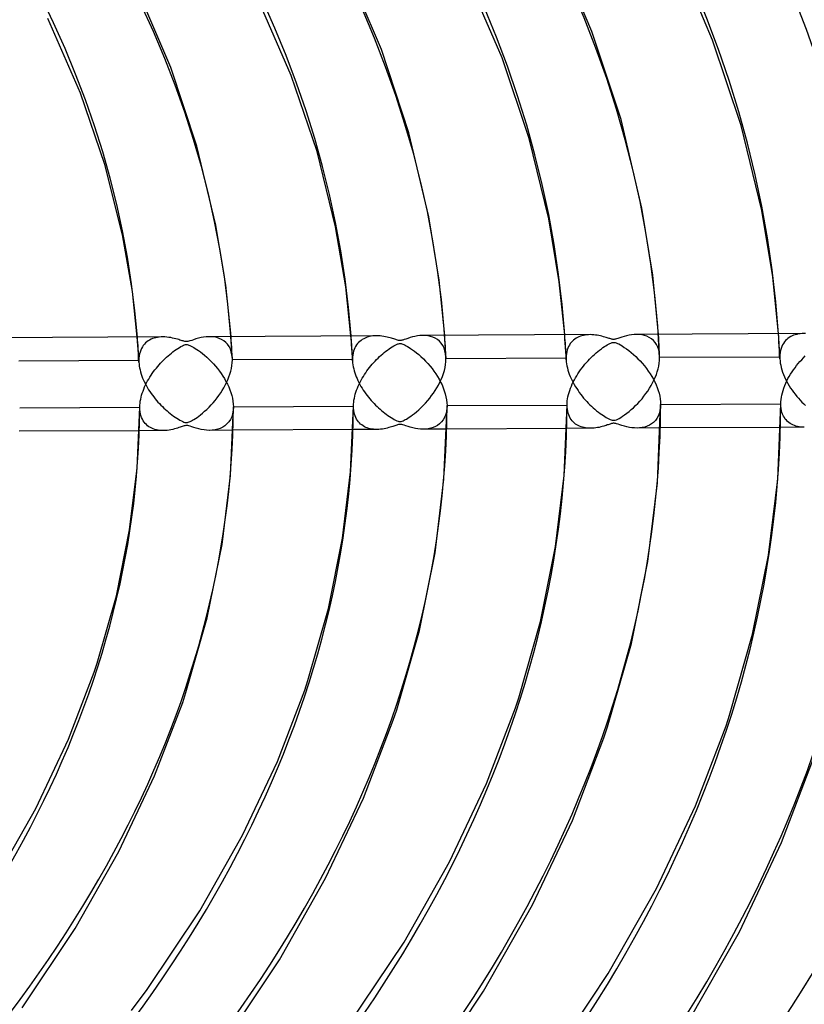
# Model space of a CAD drawing. Header units: millimetres. Extents: x -749 to 749, y -776 to 793.
# Tile 73 of 76: x 347 to 431, y 450 to 555. Entities that reach past the tile are written whole.
import ezdxf

# ---------------------------------------------------------------- set-up
doc = ezdxf.new("R2010")
doc.units = ezdxf.units.MM
doc.layers.add('HIDDEN', color=7, linetype='Continuous')
doc.layers.add('THICK', color=7, linetype='Continuous')

msp = doc.modelspace()

# ---------------------------------------------------------------- linework, layer by layer
at = {"layer": 'HIDDEN'}
for p, q in [((405.18, 521.09), (405.15, 521.53)), ((407.5, 521.53), (407.32, 521.5)), ((407.68, 521.54), (407.5, 521.53)), ((407.87, 521.55), (407.68, 521.54)), ((413.11, 521.56), (412.82, 521.57)), ((413.39, 521.53), (413.11, 521.56)), ((413.67, 521.47), (413.39, 521.53)), ((415.18, 521.2), (415.15, 521.58)), ((427.99, 521.21), (427.96, 521.65)), ((429.75, 521.54), (429.58, 521.48)), ((429.92, 521.58), (429.75, 521.54)), ((430.1, 521.62), (429.92, 521.58)), ((430.29, 521.64), (430.1, 521.62)), ((430.48, 521.66), (430.29, 521.64)), ((430.67, 521.67), (430.48, 521.66)), ((359.57, 520.85), (359.54, 521.29)), ((359.6, 520.4), (359.57, 520.85)), ((360.3, 520.53), (360.18, 520.39)), ((360.42, 520.66), (360.3, 520.53)), ((360.56, 520.77), (360.42, 520.66)), ((360.7, 520.88), (360.56, 520.77)), ((360.85, 520.97), (360.7, 520.88)), ((361, 521.05), (360.85, 520.97)), ((361.16, 521.12), (361, 521.05)), ((361.33, 521.17), (361.16, 521.12)), ((361.51, 521.22), (361.33, 521.17)), ((361.69, 521.26), (361.51, 521.22)), ((361.88, 521.29), (361.69, 521.26)), ((362.07, 521.3), (361.88, 521.29)), ((362.27, 521.31), (362.07, 521.3)), ((367.46, 521.33), (367.17, 521.33)), ((367.75, 521.3), (367.46, 521.33)), ((368.02, 521.24), (367.75, 521.3)), ((368.28, 521.15), (368.02, 521.24)), ((368.53, 521.04), (368.28, 521.15)), ((368.77, 520.9), (368.53, 521.04)), ((368.98, 520.72), (368.77, 520.9)), ((369.17, 520.52), (368.98, 520.72)), ((369.33, 520.28), (369.17, 520.52)), ((369.57, 520.96), (369.54, 521.35)), ((369.59, 520.57), (369.57, 520.96)), ((369.62, 520.18), (369.59, 520.57)), ((382.38, 520.97), (382.34, 521.41)), ((382.41, 520.52), (382.38, 520.97)), ((382.44, 520.07), (382.41, 520.52)), ((383.05, 520.59), (382.94, 520.45)), ((383.16, 520.72), (383.05, 520.59)), ((383.29, 520.83), (383.16, 520.72)), ((383.42, 520.94), (383.29, 520.83)), ((383.55, 521.03), (383.42, 520.94)), ((383.7, 521.11), (383.55, 521.03)), ((383.85, 521.19), (383.7, 521.11)), ((384, 521.25), (383.85, 521.19)), ((384.16, 521.3), (384, 521.25)), ((384.33, 521.35), (384.16, 521.3)), ((384.51, 521.38), (384.33, 521.35)), ((384.69, 521.41), (384.51, 521.38)), ((384.87, 521.42), (384.69, 521.41)), ((385.07, 521.43), (384.87, 521.42)), ((390.26, 521.45), (389.97, 521.45)), ((390.54, 521.42), (390.26, 521.45)), ((390.82, 521.36), (390.54, 521.42)), ((391.08, 521.28), (390.82, 521.36)), ((391.33, 521.16), (391.08, 521.28)), ((391.56, 521.02), (391.33, 521.16)), ((391.78, 520.84), (391.56, 521.02)), ((391.97, 520.64), (391.78, 520.84)), ((392.13, 520.4), (391.97, 520.64)), ((392.37, 521.08), (392.35, 521.46)), ((392.4, 520.69), (392.37, 521.08)), ((392.42, 520.3), (392.4, 520.69)), ((405.21, 520.64), (405.18, 521.09)), ((405.24, 520.2), (405.21, 520.64)), ((405.75, 520.59), (405.65, 520.44)), ((405.86, 520.73), (405.75, 520.59)), ((405.98, 520.85), (405.86, 520.73)), ((406.1, 520.97), (405.98, 520.85)), ((406.23, 521.07), (406.1, 520.97)), ((406.37, 521.16), (406.23, 521.07)), ((406.51, 521.24), (406.37, 521.16)), ((406.66, 521.31), (406.51, 521.24)), ((406.82, 521.37), (406.66, 521.31)), ((406.98, 521.43), (406.82, 521.37)), ((407.15, 521.47), (406.98, 521.43)), ((407.32, 521.5), (407.15, 521.47)), ((413.93, 521.38), (413.67, 521.47)), ((414.17, 521.26), (413.93, 521.38)), ((414.4, 521.11), (414.17, 521.26)), ((414.61, 520.93), (414.4, 521.11)), ((414.79, 520.72), (414.61, 520.93)), ((414.95, 520.48), (414.79, 520.72)), ((415.08, 520.21), (414.95, 520.48)), ((415.2, 520.81), (415.18, 521.2)), ((415.22, 520.42), (415.2, 520.81)), ((428.01, 520.76), (427.99, 521.21)), ((428.04, 520.32), (428.01, 520.76)), ((428.49, 520.62), (428.4, 520.45)), ((428.6, 520.77), (428.49, 520.62)), ((428.72, 520.91), (428.6, 520.77)), ((428.84, 521.04), (428.72, 520.91)), ((428.98, 521.15), (428.84, 521.04)), ((429.12, 521.25), (428.98, 521.15)), ((429.27, 521.34), (429.12, 521.25)), ((429.42, 521.42), (429.27, 521.34)), ((429.58, 521.48), (429.42, 521.42)), ((359.63, 519.95), (359.6, 520.4)), ((359.66, 519.5), (359.63, 519.95)), ((359.68, 519.06), (359.66, 519.5)), ((359.78, 519.49), (359.74, 519.27)), ((359.83, 519.69), (359.78, 519.49)), ((359.9, 519.89), (359.83, 519.69)), ((359.98, 520.07), (359.9, 519.89)), ((360.08, 520.24), (359.98, 520.07)), ((360.18, 520.39), (360.08, 520.24)), ((369.47, 520.01), (369.33, 520.28)), ((369.57, 519.71), (369.47, 520.01)), ((369.64, 519.38), (369.57, 519.71)), ((369.64, 519.8), (369.62, 520.18)), ((369.66, 519.41), (369.64, 519.8)), ((382.46, 519.63), (382.44, 520.07)), ((382.49, 519.18), (382.46, 519.63)), ((382.57, 519.57), (382.53, 519.36)), ((382.62, 519.77), (382.57, 519.57)), ((382.68, 519.96), (382.62, 519.77)), ((382.76, 520.13), (382.68, 519.96)), ((382.84, 520.3), (382.76, 520.13)), ((382.94, 520.45), (382.84, 520.3)), ((392.27, 520.13), (392.13, 520.4)), ((392.37, 519.82), (392.27, 520.13)), ((392.44, 519.49), (392.37, 519.82)), ((392.44, 519.91), (392.42, 520.3)), ((392.46, 519.52), (392.44, 519.91)), ((392.48, 519.14), (392.44, 519.49)), ((392.48, 519.14), (392.46, 519.52)), ((405.26, 519.75), (405.24, 520.2)), ((405.29, 519.31), (405.26, 519.75)), ((405.34, 519.49), (405.31, 519.27)), ((405.37, 519.71), (405.34, 519.49)), ((405.42, 519.91), (405.37, 519.71)), ((405.49, 520.1), (405.42, 519.91)), ((405.57, 520.27), (405.49, 520.1)), ((405.65, 520.44), (405.57, 520.27)), ((415.18, 519.92), (415.08, 520.21)), ((415.25, 519.6), (415.18, 519.92)), ((415.24, 520.03), (415.22, 520.42)), ((415.26, 519.64), (415.24, 520.03)), ((415.28, 519.25), (415.25, 519.6)), ((415.28, 519.25), (415.26, 519.64)), ((428.07, 519.87), (428.04, 520.32)), ((428.09, 519.43), (428.07, 519.87)), ((428.11, 518.98), (428.09, 519.43)), ((428.14, 519.64), (428.11, 519.4)), ((428.18, 519.86), (428.14, 519.64)), ((428.24, 520.07), (428.18, 519.86)), ((428.31, 520.27), (428.24, 520.07)), ((428.4, 520.45), (428.31, 520.27)), ((359.7, 518.79), (346.88, 518.73)), ((359.71, 518.61), (359.68, 519.06)), ((359.71, 519.04), (359.7, 518.79)), ((359.7, 518.79), (359.7, 518.76)), ((359.7, 518.76), (359.7, 518.73)), ((359.7, 518.73), (359.7, 518.7)), ((359.7, 518.7), (359.71, 518.67)), ((359.74, 519.27), (359.71, 519.04)), ((359.71, 518.67), (359.71, 518.64)), ((359.71, 518.64), (359.71, 518.61)), ((359.71, 518.61), (359.72, 518.41)), ((359.72, 518.41), (359.75, 518.2)), ((369.68, 519.02), (369.64, 519.38)), ((369.64, 518.26), (369.67, 518.55)), ((369.68, 519.02), (369.66, 519.41)), ((369.67, 518.55), (369.68, 518.85)), ((369.68, 519), (369.68, 519.02)), ((369.68, 518.97), (369.68, 519)), ((369.68, 518.94), (369.68, 518.97)), ((369.68, 518.91), (369.68, 518.94)), ((382.5, 518.91), (369.68, 518.85)), ((369.68, 518.88), (369.68, 518.91)), ((369.68, 518.85), (369.68, 518.88)), ((382.51, 518.74), (382.49, 519.18)), ((382.51, 519.14), (382.5, 518.91)), ((382.5, 518.91), (382.5, 518.88)), ((382.5, 518.88), (382.5, 518.85)), ((382.5, 518.85), (382.51, 518.82)), ((382.53, 519.36), (382.51, 519.14)), ((382.51, 518.82), (382.51, 518.8)), ((382.51, 518.8), (382.51, 518.77)), ((382.51, 518.77), (382.51, 518.74)), ((382.51, 518.74), (382.52, 518.53)), ((382.52, 518.53), (382.55, 518.33)), ((392.44, 518.35), (392.47, 518.66)), ((392.47, 518.66), (392.48, 518.97)), ((392.48, 519.11), (392.48, 519.14)), ((392.48, 519.08), (392.48, 519.11)), ((392.48, 519.05), (392.48, 519.08)), ((392.48, 519.02), (392.48, 519.05)), ((405.3, 519.03), (392.48, 518.97)), ((392.48, 518.99), (392.48, 519.02)), ((392.48, 518.97), (392.48, 518.99)), ((405.31, 518.86), (405.29, 519.31)), ((405.31, 519.27), (405.3, 519.03)), ((405.3, 519.03), (405.3, 519)), ((405.3, 519), (405.31, 518.98)), ((405.31, 518.98), (405.31, 518.95)), ((405.31, 518.95), (405.31, 518.92)), ((405.31, 518.92), (405.31, 518.89)), ((405.31, 518.89), (405.31, 518.86)), ((405.31, 518.86), (405.32, 518.65)), ((405.32, 518.65), (405.35, 518.44)), ((405.35, 518.44), (405.39, 518.22)), ((415.19, 518.2), (415.24, 518.5)), ((415.24, 518.5), (415.27, 518.8)), ((415.27, 518.8), (415.28, 519.09)), ((415.28, 519.22), (415.28, 519.25)), ((415.28, 519.2), (415.28, 519.22)), ((415.28, 519.17), (415.28, 519.2)), ((415.28, 519.14), (415.28, 519.17)), ((428.1, 519.15), (415.28, 519.09)), ((415.28, 519.11), (415.28, 519.14)), ((415.28, 519.09), (415.28, 519.11)), ((428.11, 519.4), (428.1, 519.15)), ((428.1, 519.15), (428.11, 519.12)), ((428.11, 519.12), (428.11, 519.1)), ((428.11, 519.1), (428.11, 519.07)), ((428.11, 519.07), (428.11, 519.04)), ((428.11, 519.04), (428.11, 519.01)), ((428.11, 519.01), (428.11, 518.98)), ((428.11, 518.98), (428.13, 518.76)), ((428.13, 518.76), (428.16, 518.52)), ((428.16, 518.52), (428.2, 518.28)), ((359.75, 518.2), (359.78, 517.99)), ((359.78, 517.99), (359.83, 517.78)), ((359.83, 517.78), (359.89, 517.56)), ((359.89, 517.56), (359.95, 517.34)), ((359.95, 517.34), (360.03, 517.13)), ((369.32, 517.03), (369.43, 517.34)), ((369.43, 517.34), (369.52, 517.64)), ((369.52, 517.64), (369.59, 517.95)), ((369.59, 517.95), (369.64, 518.26)), ((382.55, 518.33), (382.58, 518.12)), ((382.58, 518.12), (382.63, 517.91)), ((382.63, 517.91), (382.68, 517.7)), ((382.68, 517.7), (382.75, 517.48)), ((382.75, 517.48), (382.82, 517.27)), ((392.1, 517.08), (392.21, 517.4)), ((392.21, 517.4), (392.31, 517.72)), ((392.31, 517.72), (392.38, 518.04)), ((392.38, 518.04), (392.44, 518.35)), ((405.39, 518.22), (405.44, 517.99)), ((405.44, 517.99), (405.5, 517.77)), ((405.5, 517.77), (405.56, 517.54)), ((405.56, 517.54), (405.64, 517.32)), ((405.64, 517.32), (405.73, 517.09)), ((414.93, 517.28), (415.03, 517.58)), ((415.03, 517.58), (415.12, 517.89)), ((415.12, 517.89), (415.19, 518.2)), ((428.2, 518.28), (428.26, 518.04)), ((428.26, 518.04), (428.32, 517.79)), ((428.32, 517.79), (428.41, 517.54)), ((428.41, 517.54), (428.5, 517.3)), ((360.03, 517.13), (360.11, 516.91)), ((360.11, 516.91), (360.2, 516.7)), ((360.2, 516.7), (360.3, 516.49)), ((360.3, 516.49), (360.4, 516.28)), ((360.4, 516.28), (360.51, 516.07)), ((368.93, 516.15), (369.07, 516.44)), ((369.07, 516.44), (369.21, 516.73)), ((369.21, 516.73), (369.32, 517.03)), ((382.82, 517.27), (382.9, 517.06)), ((382.9, 517.06), (382.99, 516.85)), ((382.99, 516.85), (383.08, 516.64)), ((383.08, 516.64), (383.19, 516.43)), ((383.19, 516.43), (383.29, 516.22)), ((391.68, 516.17), (391.83, 516.47)), ((391.83, 516.47), (391.97, 516.77)), ((391.97, 516.77), (392.1, 517.08)), ((405.73, 517.09), (405.83, 516.87)), ((405.83, 516.87), (405.93, 516.65)), ((405.93, 516.65), (406.05, 516.43)), ((406.05, 516.43), (406.17, 516.21)), ((414.38, 516.11), (414.53, 516.4)), ((414.53, 516.4), (414.68, 516.69)), ((414.68, 516.69), (414.81, 516.98)), ((414.81, 516.98), (414.93, 517.28)), ((428.5, 517.3), (428.6, 517.05)), ((428.6, 517.05), (428.72, 516.81)), ((428.72, 516.81), (428.84, 516.56)), ((428.84, 516.56), (428.97, 516.32)), ((428.97, 516.32), (429.11, 516.08)), ((360.51, 516.07), (360.63, 515.86)), ((360.63, 515.86), (360.75, 515.66)), ((360.75, 515.66), (360.88, 515.46)), ((360.88, 515.46), (361.02, 515.27)), ((361.02, 515.27), (361.15, 515.08)), ((368.25, 515.05), (368.44, 515.32)), ((368.44, 515.32), (368.61, 515.59)), ((368.61, 515.59), (368.78, 515.87)), ((368.78, 515.87), (368.93, 516.15)), ((383.29, 516.22), (383.41, 516.02)), ((383.41, 516.02), (383.53, 515.82)), ((383.53, 515.82), (383.65, 515.62)), ((383.65, 515.62), (383.78, 515.43)), ((383.78, 515.43), (383.92, 515.24)), ((383.92, 515.24), (384.06, 515.06)), ((390.95, 515.04), (391.15, 515.31)), ((391.15, 515.31), (391.34, 515.59)), ((391.34, 515.59), (391.51, 515.88)), ((391.51, 515.88), (391.68, 516.17)), ((406.17, 516.21), (406.3, 515.99)), ((406.3, 515.99), (406.43, 515.78)), ((406.43, 515.78), (406.57, 515.57)), ((406.57, 515.57), (406.71, 515.37)), ((406.71, 515.37), (406.86, 515.17)), ((413.61, 514.97), (413.82, 515.25)), ((413.82, 515.25), (414.02, 515.53)), ((414.02, 515.53), (414.2, 515.82)), ((414.2, 515.82), (414.38, 516.11)), ((429.11, 516.08), (429.26, 515.85)), ((429.26, 515.85), (429.42, 515.62)), ((429.42, 515.62), (429.58, 515.4)), ((429.58, 515.4), (429.75, 515.18)), ((361.15, 515.08), (361.29, 514.89)), ((361.29, 514.89), (361.44, 514.71)), ((361.44, 514.71), (361.59, 514.53)), ((361.59, 514.53), (361.74, 514.35)), ((361.74, 514.35), (361.9, 514.18)), ((361.9, 514.18), (362.05, 514.02)), ((367.42, 514.04), (367.64, 514.28)), ((367.64, 514.28), (367.85, 514.53)), ((367.85, 514.53), (368.06, 514.79)), ((368.06, 514.79), (368.25, 515.05)), ((384.06, 515.06), (384.2, 514.88)), ((384.2, 514.88), (384.34, 514.7)), ((384.34, 514.7), (384.49, 514.53)), ((384.49, 514.53), (384.65, 514.36)), ((384.65, 514.36), (384.8, 514.19)), ((384.8, 514.19), (384.96, 514.03)), ((390.06, 513.99), (390.3, 514.24)), ((390.3, 514.24), (390.53, 514.5)), ((390.53, 514.5), (390.74, 514.76)), ((390.74, 514.76), (390.95, 515.04)), ((406.86, 515.17), (407.02, 514.97)), ((407.02, 514.97), (407.17, 514.78)), ((407.17, 514.78), (407.34, 514.6)), ((407.34, 514.6), (407.5, 514.41)), ((407.5, 514.41), (407.67, 514.24)), ((407.67, 514.24), (407.84, 514.07)), ((412.72, 513.97), (412.95, 514.21)), ((412.95, 514.21), (413.18, 514.45)), ((413.18, 514.45), (413.4, 514.71)), ((413.4, 514.71), (413.61, 514.97)), ((428.21, 514.15), (428.21, 514.16)), ((428.21, 514.16), (428.21, 514.16)), ((428.21, 514.16), (428.21, 514.16)), ((428.21, 514.16), (428.21, 514.16)), ((428.21, 514.16), (428.21, 514.16)), ((429.75, 515.18), (429.92, 514.96)), ((429.92, 514.96), (430.1, 514.75)), ((430.1, 514.75), (430.29, 514.55)), ((430.29, 514.55), (430.47, 514.35)), ((430.47, 514.35), (430.67, 514.16)), ((430.67, 514.16), (430.86, 513.98)), ((359.81, 513.81), (359.81, 513.82)), ((359.81, 513.82), (359.81, 513.82)), ((359.81, 513.8), (359.81, 513.81)), ((359.81, 513.81), (359.81, 513.81)), ((359.81, 513.79), (359.81, 513.8)), ((359.81, 513.8), (359.81, 513.8)), ((359.82, 513.55), (359.81, 513.79)), ((359.84, 513.32), (359.82, 513.55)), ((359.88, 513.1), (359.84, 513.32)), ((362.05, 514.02), (362.21, 513.86)), ((362.21, 513.86), (362.38, 513.7)), ((362.38, 513.7), (362.54, 513.55)), ((362.54, 513.55), (362.71, 513.4)), ((362.71, 513.4), (362.88, 513.26)), ((362.88, 513.26), (363.05, 513.12)), ((363.05, 513.12), (363.22, 512.99)), ((366.29, 513), (366.5, 513.17)), ((366.5, 513.17), (366.72, 513.36)), ((366.72, 513.36), (366.95, 513.57)), ((366.95, 513.57), (367.19, 513.8)), ((367.19, 513.8), (367.42, 514.04)), ((369.77, 513.45), (369.71, 513.1)), ((369.79, 513.82), (369.77, 513.45)), ((382.61, 513.92), (382.61, 513.93)), ((382.61, 513.93), (382.61, 513.93)), ((382.61, 513.93), (382.61, 513.93)), ((382.61, 513.91), (382.61, 513.92)), ((382.61, 513.92), (382.61, 513.92)), ((382.61, 513.92), (382.61, 513.92)), ((382.62, 513.68), (382.61, 513.91)), ((382.64, 513.46), (382.62, 513.68)), ((382.67, 513.25), (382.64, 513.46)), ((382.72, 513.06), (382.67, 513.25)), ((384.96, 514.03), (385.12, 513.88)), ((385.12, 513.88), (385.28, 513.73)), ((385.28, 513.73), (385.44, 513.58)), ((385.44, 513.58), (385.61, 513.44)), ((385.61, 513.44), (385.77, 513.3)), ((385.77, 513.3), (385.94, 513.17)), ((385.94, 513.17), (386.11, 513.04)), ((388.92, 512.98), (389.12, 513.14)), ((389.12, 513.14), (389.34, 513.32)), ((389.34, 513.32), (389.57, 513.52)), ((389.57, 513.52), (389.81, 513.75)), ((389.81, 513.75), (390.06, 513.99)), ((392.52, 513.27), (392.43, 512.96)), ((392.57, 513.6), (392.52, 513.27)), ((392.59, 513.95), (392.57, 513.6)), ((405.41, 514.04), (405.41, 514.05)), ((405.41, 514.03), (405.41, 514.04)), ((405.41, 514.04), (405.41, 514.04)), ((405.41, 514.04), (405.41, 514.04)), ((405.41, 514.04), (405.41, 514.04)), ((405.41, 514.04), (405.41, 514.04)), ((405.42, 513.8), (405.41, 514.03)), ((405.44, 513.57), (405.42, 513.8)), ((405.48, 513.36), (405.44, 513.57)), ((405.53, 513.16), (405.48, 513.36)), ((405.59, 512.97), (405.53, 513.16)), ((407.84, 514.07), (408.02, 513.9)), ((408.02, 513.9), (408.2, 513.74)), ((408.2, 513.74), (408.38, 513.58)), ((408.38, 513.58), (408.56, 513.43)), ((408.56, 513.43), (408.74, 513.28)), ((408.74, 513.28), (408.93, 513.14)), ((408.93, 513.14), (409.11, 513.01)), ((411.54, 512.98), (411.77, 513.15)), ((411.77, 513.15), (412.02, 513.34)), ((412.02, 513.34), (412.25, 513.54)), ((412.25, 513.54), (412.49, 513.75)), ((412.49, 513.75), (412.72, 513.97)), ((415.24, 513.12), (415.13, 512.84)), ((415.32, 513.42), (415.24, 513.12)), ((415.37, 513.73), (415.32, 513.42)), ((415.39, 514.07), (415.37, 513.73)), ((428.22, 513.9), (428.21, 514.15)), ((428.21, 514.15), (428.21, 514.15)), ((428.24, 513.67), (428.22, 513.9)), ((428.28, 513.44), (428.24, 513.67)), ((428.34, 513.23), (428.28, 513.44)), ((428.41, 513.04), (428.34, 513.23)), ((359.93, 512.9), (359.88, 513.1)), ((360, 512.7), (359.93, 512.9)), ((360.08, 512.52), (360, 512.7)), ((360.17, 512.36), (360.08, 512.52)), ((360.28, 512.2), (360.17, 512.36)), ((360.39, 512.06), (360.28, 512.2)), ((360.51, 511.94), (360.39, 512.06)), ((363.22, 512.99), (363.39, 512.86)), ((363.39, 512.86), (363.57, 512.74)), ((363.57, 512.74), (363.74, 512.62)), ((363.74, 512.62), (363.92, 512.51)), ((363.92, 512.51), (364.09, 512.41)), ((364.09, 512.41), (364.25, 512.33)), ((364.25, 512.33), (364.39, 512.26)), ((364.39, 512.26), (364.52, 512.21)), ((364.52, 512.21), (364.62, 512.18)), ((364.62, 512.18), (364.71, 512.16)), ((364.71, 512.16), (364.8, 512.16)), ((364.8, 512.16), (364.89, 512.17)), ((364.89, 512.17), (364.98, 512.19)), ((364.98, 512.19), (365.08, 512.23)), ((365.08, 512.23), (365.19, 512.28)), ((365.19, 512.28), (365.31, 512.34)), ((365.31, 512.34), (365.44, 512.41)), ((365.44, 512.41), (365.58, 512.5)), ((365.58, 512.5), (365.74, 512.6)), ((365.74, 512.6), (365.91, 512.71)), ((365.91, 512.71), (366.09, 512.85)), ((366.09, 512.85), (366.29, 513)), ((369.31, 512.23), (369.11, 512.01)), ((369.47, 512.49), (369.31, 512.23)), ((369.61, 512.78), (369.47, 512.49)), ((369.71, 513.1), (369.61, 512.78)), ((382.78, 512.87), (382.72, 513.06)), ((382.86, 512.69), (382.78, 512.87)), ((382.94, 512.53), (382.86, 512.69)), ((383.04, 512.38), (382.94, 512.53)), ((383.14, 512.24), (383.04, 512.38)), ((383.25, 512.12), (383.14, 512.24)), ((383.37, 512), (383.25, 512.12)), ((386.11, 513.04), (386.28, 512.92)), ((386.28, 512.92), (386.45, 512.8)), ((386.45, 512.8), (386.62, 512.69)), ((386.62, 512.69), (386.8, 512.58)), ((386.8, 512.58), (386.96, 512.49)), ((386.96, 512.49), (387.11, 512.41)), ((387.11, 512.41), (387.24, 512.35)), ((387.24, 512.35), (387.36, 512.31)), ((387.36, 512.31), (387.45, 512.29)), ((387.45, 512.29), (387.54, 512.28)), ((387.54, 512.28), (387.62, 512.28)), ((387.62, 512.28), (387.71, 512.29)), ((387.71, 512.29), (387.81, 512.32)), ((387.81, 512.32), (387.9, 512.36)), ((387.9, 512.36), (388.01, 512.41)), ((388.01, 512.41), (388.13, 512.47)), ((388.13, 512.47), (388.26, 512.54)), ((388.26, 512.54), (388.41, 512.63)), ((388.41, 512.63), (388.56, 512.73)), ((388.56, 512.73), (388.73, 512.85)), ((388.73, 512.85), (388.92, 512.98)), ((392, 512.22), (391.8, 512.03)), ((392.17, 512.44), (392, 512.22)), ((392.31, 512.69), (392.17, 512.44)), ((392.43, 512.96), (392.31, 512.69)), ((405.67, 512.8), (405.59, 512.97)), ((405.75, 512.63), (405.67, 512.8)), ((405.85, 512.48), (405.75, 512.63)), ((405.95, 512.34), (405.85, 512.48)), ((406.07, 512.22), (405.95, 512.34)), ((406.19, 512.11), (406.07, 512.22)), ((406.32, 512), (406.19, 512.11)), ((409.11, 513.01), (409.28, 512.9)), ((409.28, 512.9), (409.44, 512.8)), ((409.44, 512.8), (409.59, 512.7)), ((409.59, 512.7), (409.73, 512.63)), ((409.73, 512.63), (409.86, 512.56)), ((409.86, 512.56), (409.99, 512.5)), ((409.99, 512.5), (410.12, 512.45)), ((410.12, 512.45), (410.23, 512.41)), ((410.24, 512.07), (410.16, 512.05)), ((410.23, 512.41), (410.33, 512.4)), ((410.31, 512.08), (410.24, 512.07)), ((410.38, 512.08), (410.31, 512.08)), ((410.33, 512.4), (410.43, 512.4)), ((410.44, 512.08), (410.38, 512.08)), ((410.43, 512.4), (410.55, 512.42)), ((410.51, 512.07), (410.44, 512.08)), ((410.59, 512.05), (410.51, 512.07)), ((410.55, 512.42), (410.67, 512.46)), ((410.69, 512.03), (410.59, 512.05)), ((410.67, 512.46), (410.81, 512.52)), ((410.81, 512.52), (410.95, 512.6)), ((410.95, 512.6), (411.13, 512.7)), ((411.13, 512.7), (411.32, 512.83)), ((411.32, 512.83), (411.54, 512.98)), ((414.64, 512.18), (414.43, 512.01)), ((414.83, 512.37), (414.64, 512.18)), ((414.99, 512.59), (414.83, 512.37)), ((415.13, 512.84), (414.99, 512.59)), ((428.49, 512.86), (428.41, 513.04)), ((428.59, 512.69), (428.49, 512.86)), ((428.69, 512.54), (428.59, 512.69)), ((428.81, 512.4), (428.69, 512.54)), ((428.93, 512.28), (428.81, 512.4)), ((429.07, 512.16), (428.93, 512.28)), ((429.2, 512.07), (429.07, 512.16)), ((429.35, 511.98), (429.2, 512.07)), ((362.32, 511.31), (359.75, 511.29)), ((360.64, 511.82), (360.51, 511.94)), ((360.78, 511.72), (360.64, 511.82)), ((360.93, 511.63), (360.78, 511.72)), ((361.08, 511.55), (360.93, 511.63)), ((361.24, 511.49), (361.08, 511.55)), ((361.4, 511.43), (361.24, 511.49)), ((361.57, 511.39), (361.4, 511.43)), ((361.75, 511.35), (361.57, 511.39)), ((361.94, 511.33), (361.75, 511.35)), ((362.13, 511.31), (361.94, 511.33)), ((362.32, 511.31), (362.13, 511.31)), ((362.52, 511.31), (362.32, 511.31)), ((362.73, 511.33), (362.52, 511.31)), ((362.94, 511.36), (362.73, 511.33)), ((363.13, 511.39), (362.94, 511.36)), ((363.32, 511.43), (363.13, 511.39)), ((363.5, 511.48), (363.32, 511.43)), ((363.67, 511.52), (363.5, 511.48)), ((363.83, 511.57), (363.67, 511.52)), ((363.97, 511.62), (363.83, 511.57)), ((364.1, 511.66), (363.97, 511.62)), ((364.22, 511.7), (364.1, 511.66)), ((364.33, 511.74), (364.22, 511.7)), ((364.43, 511.77), (364.33, 511.74)), ((364.53, 511.8), (364.43, 511.77)), ((364.62, 511.82), (364.53, 511.8)), ((364.7, 511.84), (364.62, 511.82)), ((364.78, 511.84), (364.7, 511.84)), ((364.86, 511.84), (364.78, 511.84)), ((364.94, 511.83), (364.86, 511.84)), ((365.04, 511.8), (364.94, 511.83)), ((365.17, 511.77), (365.04, 511.8)), ((365.35, 511.71), (365.17, 511.77)), ((365.57, 511.63), (365.35, 511.71)), ((365.82, 511.56), (365.57, 511.63)), ((366.1, 511.49), (365.82, 511.56)), ((366.37, 511.42), (366.1, 511.49)), ((366.66, 511.38), (366.37, 511.42)), ((366.94, 511.35), (366.66, 511.38)), ((367.22, 511.33), (366.94, 511.35)), ((367.53, 511.34), (367.22, 511.33)), ((369.74, 511.35), (367.28, 511.33)), ((367.83, 511.38), (367.53, 511.34)), ((368.12, 511.44), (367.83, 511.38)), ((368.39, 511.54), (368.12, 511.44)), ((368.65, 511.66), (368.39, 511.54)), ((368.89, 511.82), (368.65, 511.66)), ((369.11, 512.01), (368.89, 511.82)), ((385.12, 511.43), (382.56, 511.41)), ((383.5, 511.9), (383.37, 512)), ((383.64, 511.81), (383.5, 511.9)), ((383.78, 511.72), (383.64, 511.81)), ((383.92, 511.65), (383.78, 511.72)), ((384.08, 511.59), (383.92, 511.65)), ((384.23, 511.54), (384.08, 511.59)), ((384.4, 511.5), (384.23, 511.54)), ((384.57, 511.47), (384.4, 511.5)), ((384.75, 511.44), (384.57, 511.47)), ((384.93, 511.43), (384.75, 511.44)), ((385.12, 511.43), (384.93, 511.43)), ((385.3, 511.43), (385.12, 511.43)), ((385.5, 511.45), (385.3, 511.43)), ((385.69, 511.47), (385.5, 511.45)), ((385.87, 511.5), (385.69, 511.47)), ((386.05, 511.53), (385.87, 511.5)), ((386.22, 511.57), (386.05, 511.53)), ((386.38, 511.62), (386.22, 511.57)), ((386.53, 511.66), (386.38, 511.62)), ((386.67, 511.7), (386.53, 511.66)), ((386.8, 511.75), (386.67, 511.7)), ((386.92, 511.79), (386.8, 511.75)), ((387.03, 511.82), (386.92, 511.79)), ((387.13, 511.86), (387.03, 511.82)), ((387.22, 511.89), (387.13, 511.86)), ((387.32, 511.92), (387.22, 511.89)), ((387.4, 511.94), (387.32, 511.92)), ((387.48, 511.95), (387.4, 511.94)), ((387.55, 511.96), (387.48, 511.95)), ((387.62, 511.96), (387.55, 511.96)), ((387.7, 511.95), (387.62, 511.96)), ((387.78, 511.94), (387.7, 511.95)), ((387.88, 511.91), (387.78, 511.94)), ((388.02, 511.87), (387.88, 511.91)), ((388.21, 511.81), (388.02, 511.87)), ((388.43, 511.74), (388.21, 511.81)), ((388.67, 511.66), (388.43, 511.74)), ((388.94, 511.59), (388.67, 511.66)), ((389.21, 511.54), (388.94, 511.59)), ((389.48, 511.49), (389.21, 511.54)), ((389.75, 511.46), (389.48, 511.49)), ((390.02, 511.45), (389.75, 511.46)), ((390.3, 511.46), (390.02, 511.45)), ((392.55, 511.47), (390.08, 511.45)), ((390.58, 511.49), (390.3, 511.46)), ((390.85, 511.55), (390.58, 511.49)), ((391.11, 511.63), (390.85, 511.55)), ((391.36, 511.73), (391.11, 511.63)), ((391.59, 511.86), (391.36, 511.73)), ((391.8, 512.03), (391.59, 511.86)), ((407.92, 511.55), (405.37, 511.53)), ((406.45, 511.91), (406.32, 512)), ((406.59, 511.84), (406.45, 511.91)), ((406.74, 511.77), (406.59, 511.84)), ((406.89, 511.71), (406.74, 511.77)), ((407.05, 511.66), (406.89, 511.71)), ((407.21, 511.62), (407.05, 511.66)), ((407.38, 511.58), (407.21, 511.62)), ((407.56, 511.56), (407.38, 511.58)), ((407.74, 511.55), (407.56, 511.56)), ((407.92, 511.55), (407.74, 511.55)), ((408.11, 511.55), (407.92, 511.55)), ((408.29, 511.57), (408.11, 511.55)), ((408.48, 511.59), (408.29, 511.57)), ((408.66, 511.62), (408.48, 511.59)), ((408.84, 511.65), (408.66, 511.62)), ((409, 511.69), (408.84, 511.65)), ((409.16, 511.73), (409, 511.69)), ((409.31, 511.77), (409.16, 511.73)), ((409.45, 511.81), (409.31, 511.77)), ((409.58, 511.86), (409.45, 511.81)), ((409.69, 511.9), (409.58, 511.86)), ((409.8, 511.93), (409.69, 511.9)), ((409.89, 511.96), (409.8, 511.93)), ((409.99, 512), (409.89, 511.96)), ((410.08, 512.03), (409.99, 512)), ((410.16, 512.05), (410.08, 512.03)), ((410.84, 511.98), (410.69, 512.03)), ((411.04, 511.92), (410.84, 511.98)), ((411.26, 511.84), (411.04, 511.92)), ((411.52, 511.77), (411.26, 511.84)), ((411.78, 511.7), (411.52, 511.77)), ((412.05, 511.65), (411.78, 511.7)), ((412.33, 511.61), (412.05, 511.65)), ((412.6, 511.58), (412.33, 511.61)), ((412.87, 511.57), (412.6, 511.58)), ((413.15, 511.58), (412.87, 511.57)), ((415.35, 511.59), (412.88, 511.57)), ((413.43, 511.62), (413.15, 511.58)), ((413.7, 511.68), (413.43, 511.62)), ((413.96, 511.76), (413.7, 511.68)), ((414.2, 511.87), (413.96, 511.76)), ((414.43, 512.01), (414.2, 511.87)), ((430.72, 511.67), (428.17, 511.65)), ((429.5, 511.9), (429.35, 511.98)), ((429.66, 511.84), (429.5, 511.9)), ((429.82, 511.78), (429.66, 511.84)), ((429.99, 511.74), (429.82, 511.78)), ((430.17, 511.71), (429.99, 511.74)), ((430.35, 511.68), (430.17, 511.71)), ((430.53, 511.67), (430.35, 511.68)), ((430.72, 511.67), (430.53, 511.67))]:
    msp.add_line(p, q, dxfattribs=at)
for centre, major_axis, start_param, end_param in [((0, 514.42), (-506, 0), -3.141592, -0.523599), ((0, 514.42), (-456, 0), -3.141592, -0.523599), ((0, 514.41), (438.19, 0), 0.021883, 1.035787), ((0, 514.41), (415.39, 0), 0.022509, 1.03516), ((0, 514.41), (392.59, 0), 0.023208, 1.034461), ((0, 514.41), (369.79, 0), 0.023994, 1.033676), ((0, 514.41), (-405.41, 0), -3.118787, -3.106453), ((0, 514.41), (-428.21, 0), -3.119444, -3.107766), ((0, 514.41), (-359.81, 0), -3.117224, -3.103326), ((0, 514.41), (-382.61, 0), -3.118052, -3.104983), ((0, 514.42), (-456, 0), 0, 2.617994), ((0, 514.42), (-456, 0), 2.617994, 3.141593), ((0, 514.41), (-359.81, 0), 2.617994, 3.138168), ((0, 514.41), (-382.61, 0), 2.617994, 3.138996), ((0, 514.41), (-405.41, 0), 2.617994, 3.139731), ((0, 514.41), (-428.21, 0), 2.617994, 3.140388)]:
    msp.add_ellipse(centre, major_axis=major_axis, ratio=0.5, start_param=start_param, end_param=end_param, dxfattribs=at)
at = {"layer": 'THICK'}
for p, q in [((408.06, 553.91), (403.9, 563.76)), ((420.94, 553.01), (416.84, 562.59)), ((385.59, 552), (381.63, 561.31)), ((398.46, 551.11), (394.56, 560.16)), ((363.1, 550.09), (359.35, 558.87)), ((375.96, 549.22), (372.27, 557.74)), ((353.47, 547.34), (349.98, 555.32)), ((411.16, 544.51), (408.06, 553.91)), ((423.99, 543.89), (420.94, 553.01)), ((388.53, 543.09), (385.59, 552)), ((401.35, 542.49), (398.46, 551.11)), ((365.9, 541.68), (363.1, 550.09)), ((378.72, 541.1), (375.96, 549.22)), ((356.08, 539.72), (353.47, 547.34)), ((413.39, 535.04), (411.16, 544.51)), ((426.18, 534.81), (423.99, 543.89)), ((390.66, 534.14), (388.53, 543.09)), ((367.93, 533.25), (365.9, 541.68)), ((403.44, 533.93), (401.35, 542.49)), ((380.7, 533.07), (378.72, 541.1)), ((357.96, 532.21), (356.08, 539.72)), ((391.77, 527.35), (390.66, 534.14)), ((414.54, 527.89), (413.39, 535.04)), ((427.35, 527.73), (426.18, 534.81)), ((368.99, 526.82), (367.93, 533.25)), ((404.57, 527.2), (403.44, 533.93)), ((359.01, 526.14), (357.96, 532.21)), ((381.79, 526.67), (380.7, 533.07)), ((415.15, 521.58), (414.54, 527.89)), ((369.54, 521.35), (368.99, 526.82)), ((392.35, 521.46), (391.77, 527.35)), ((405.15, 521.53), (404.57, 527.2)), ((427.96, 521.65), (427.35, 527.73)), ((359.54, 521.29), (359.01, 526.14)), ((382.34, 521.41), (381.79, 526.67)), ((407.86, 521.55), (390.02, 521.45)), ((408.06, 521.54), (407.87, 521.55)), ((408.25, 521.53), (408.06, 521.54)), ((408.44, 521.51), (408.25, 521.53)), ((412.28, 521.53), (412.02, 521.49)), ((412.55, 521.56), (412.28, 521.53)), ((412.82, 521.57), (412.55, 521.56)), ((430.66, 521.67), (412.82, 521.57)), ((430.86, 521.66), (430.67, 521.67)), ((362.27, 521.31), (344.43, 521.21)), ((362.48, 521.3), (362.27, 521.31)), ((362.69, 521.29), (362.48, 521.3)), ((362.9, 521.26), (362.69, 521.29)), ((363.1, 521.23), (362.9, 521.26)), ((363.29, 521.19), (363.1, 521.23)), ((363.48, 521.15), (363.29, 521.19)), ((363.65, 521.11), (363.48, 521.15)), ((363.81, 521.06), (363.65, 521.11)), ((363.96, 521.02), (363.81, 521.06)), ((364.09, 520.97), (363.96, 521.02)), ((364.21, 520.94), (364.09, 520.97)), ((364.32, 520.9), (364.21, 520.94)), ((364.42, 520.87), (364.32, 520.9)), ((364.52, 520.84), (364.42, 520.87)), ((364.61, 520.82), (364.52, 520.84)), ((364.59, 520.45), (364.69, 520.48)), ((364.7, 520.8), (364.61, 520.82)), ((364.69, 520.48), (364.77, 520.48)), ((364.77, 520.8), (364.7, 520.8)), ((364.85, 520.8), (364.77, 520.8)), ((364.77, 520.48), (364.86, 520.48)), ((364.93, 520.82), (364.85, 520.8)), ((364.86, 520.48), (364.95, 520.46)), ((365.03, 520.84), (364.93, 520.82)), ((365.16, 520.88), (365.03, 520.84)), ((365.34, 520.94), (365.16, 520.88)), ((365.55, 521.01), (365.34, 520.94)), ((365.8, 521.09), (365.55, 521.01)), ((366.07, 521.17), (365.8, 521.09)), ((366.34, 521.23), (366.07, 521.17)), ((366.62, 521.28), (366.34, 521.23)), ((366.9, 521.32), (366.62, 521.28)), ((367.17, 521.33), (366.9, 521.32)), ((385.06, 521.43), (367.23, 521.33)), ((385.26, 521.42), (385.07, 521.43)), ((385.45, 521.41), (385.26, 521.42)), ((385.65, 521.39), (385.45, 521.41)), ((385.83, 521.36), (385.65, 521.39)), ((386.02, 521.33), (385.83, 521.36)), ((386.19, 521.29), (386.02, 521.33)), ((386.36, 521.25), (386.19, 521.29)), ((386.51, 521.21), (386.36, 521.25)), ((386.65, 521.17), (386.51, 521.21)), ((386.79, 521.13), (386.65, 521.17)), ((386.91, 521.09), (386.79, 521.13)), ((387.01, 521.05), (386.91, 521.09)), ((387.12, 521.02), (387.01, 521.05)), ((387.07, 520.43), (387.2, 520.5)), ((387.21, 520.99), (387.12, 521.02)), ((387.2, 520.5), (387.33, 520.55)), ((387.31, 520.96), (387.21, 520.99)), ((387.4, 520.94), (387.31, 520.96)), ((387.33, 520.55), (387.43, 520.58)), ((387.47, 520.93), (387.4, 520.94)), ((387.43, 520.58), (387.52, 520.6)), ((387.55, 520.92), (387.47, 520.93)), ((387.52, 520.6), (387.6, 520.6)), ((387.62, 520.92), (387.55, 520.92)), ((387.6, 520.6), (387.69, 520.59)), ((387.69, 520.93), (387.62, 520.92)), ((387.77, 520.95), (387.69, 520.93)), ((387.69, 520.59), (387.78, 520.57)), ((387.87, 520.97), (387.77, 520.95)), ((387.78, 520.57), (387.88, 520.54)), ((388.01, 521.02), (387.87, 520.97)), ((387.88, 520.54), (387.99, 520.49)), ((387.99, 520.49), (388.11, 520.43)), ((388.19, 521.08), (388.01, 521.02)), ((388.41, 521.15), (388.19, 521.08)), ((388.65, 521.23), (388.41, 521.15)), ((388.91, 521.3), (388.65, 521.23)), ((389.17, 521.36), (388.91, 521.3)), ((389.44, 521.41), (389.17, 521.36)), ((389.7, 521.44), (389.44, 521.41)), ((389.97, 521.45), (389.7, 521.44)), ((408.62, 521.48), (408.44, 521.51)), ((408.8, 521.45), (408.62, 521.48)), ((408.97, 521.41), (408.8, 521.45)), ((409.13, 521.38), (408.97, 521.41)), ((409.29, 521.33), (409.13, 521.38)), ((409.43, 521.29), (409.29, 521.33)), ((409.56, 521.25), (409.43, 521.29)), ((409.68, 521.22), (409.56, 521.25)), ((409.78, 521.18), (409.68, 521.22)), ((409.69, 520.45), (409.82, 520.53)), ((409.88, 521.15), (409.78, 521.18)), ((409.82, 520.53), (409.95, 520.6)), ((409.98, 521.12), (409.88, 521.15)), ((409.95, 520.6), (410.08, 520.65)), ((410.07, 521.09), (409.98, 521.12)), ((410.16, 521.07), (410.07, 521.09)), ((410.08, 520.65), (410.2, 520.7)), ((410.23, 521.05), (410.16, 521.07)), ((410.2, 520.7), (410.31, 520.72)), ((410.3, 521.04), (410.23, 521.05)), ((410.37, 521.04), (410.3, 521.04)), ((410.31, 520.72), (410.41, 520.72)), ((410.44, 521.04), (410.37, 521.04)), ((410.41, 520.72), (410.52, 520.71)), ((410.51, 521.05), (410.44, 521.04)), ((410.58, 521.07), (410.51, 521.05)), ((410.52, 520.71), (410.64, 520.67)), ((410.68, 521.1), (410.58, 521.07)), ((410.64, 520.67), (410.77, 520.62)), ((410.83, 521.14), (410.68, 521.1)), ((410.77, 520.62), (410.92, 520.55)), ((411.02, 521.21), (410.83, 521.14)), ((410.92, 520.55), (411.09, 520.45)), ((411.24, 521.28), (411.02, 521.21)), ((411.49, 521.36), (411.24, 521.28)), ((411.75, 521.43), (411.49, 521.36)), ((412.02, 521.49), (411.75, 521.43)), ((362.84, 519.29), (363, 519.44)), ((363, 519.44), (363.17, 519.57)), ((363.17, 519.57), (363.34, 519.71)), ((363.34, 519.71), (363.52, 519.84)), ((363.52, 519.84), (363.69, 519.96)), ((363.69, 519.96), (363.86, 520.07)), ((363.86, 520.07), (364.04, 520.18)), ((364.04, 520.18), (364.2, 520.28)), ((364.2, 520.28), (364.35, 520.35)), ((364.35, 520.35), (364.48, 520.41)), ((364.48, 520.41), (364.59, 520.45)), ((364.95, 520.46), (365.05, 520.43)), ((365.05, 520.43), (365.16, 520.39)), ((365.16, 520.39), (365.28, 520.33)), ((365.28, 520.33), (365.42, 520.26)), ((365.42, 520.26), (365.56, 520.18)), ((365.56, 520.18), (365.72, 520.08)), ((365.72, 520.08), (365.89, 519.97)), ((365.89, 519.97), (366.07, 519.84)), ((366.07, 519.84), (366.28, 519.7)), ((366.28, 519.7), (366.49, 519.53)), ((366.49, 519.53), (366.72, 519.35)), ((385.57, 519.35), (385.73, 519.49)), ((385.73, 519.49), (385.9, 519.63)), ((385.9, 519.63), (386.06, 519.77)), ((386.06, 519.77), (386.23, 519.89)), ((386.23, 519.89), (386.4, 520.02)), ((386.4, 520.02), (386.57, 520.13)), ((386.57, 520.13), (386.74, 520.24)), ((386.74, 520.24), (386.91, 520.34)), ((386.91, 520.34), (387.07, 520.43)), ((388.11, 520.43), (388.24, 520.36)), ((388.24, 520.36), (388.38, 520.28)), ((388.38, 520.28), (388.54, 520.19)), ((388.54, 520.19), (388.71, 520.08)), ((388.71, 520.08), (388.9, 519.94)), ((388.9, 519.94), (389.11, 519.79)), ((389.11, 519.79), (389.33, 519.62)), ((389.33, 519.62), (389.57, 519.42)), ((389.57, 519.42), (389.81, 519.2)), ((408.16, 519.28), (408.33, 519.44)), ((408.33, 519.44), (408.51, 519.6)), ((408.51, 519.6), (408.69, 519.75)), ((408.69, 519.75), (408.88, 519.9)), ((408.88, 519.9), (409.06, 520.03)), ((409.06, 520.03), (409.23, 520.16)), ((409.23, 520.16), (409.4, 520.27)), ((409.4, 520.27), (409.55, 520.37)), ((409.55, 520.37), (409.69, 520.45)), ((411.09, 520.45), (411.29, 520.34)), ((411.29, 520.34), (411.51, 520.19)), ((411.51, 520.19), (411.75, 520.03)), ((411.75, 520.03), (411.99, 519.84)), ((411.99, 519.84), (412.24, 519.65)), ((412.24, 519.65), (412.49, 519.44)), ((412.49, 519.44), (412.73, 519.22)), ((361.87, 518.33), (362.03, 518.5)), ((362.03, 518.5), (362.18, 518.67)), ((362.18, 518.67), (362.34, 518.83)), ((362.34, 518.83), (362.51, 518.99)), ((362.51, 518.99), (362.67, 519.14)), ((362.67, 519.14), (362.84, 519.29)), ((366.72, 519.35), (366.95, 519.14)), ((366.95, 519.14), (367.19, 518.91)), ((367.19, 518.91), (367.43, 518.68)), ((367.43, 518.68), (367.66, 518.43)), ((367.66, 518.43), (367.89, 518.18)), ((384.47, 518.22), (384.62, 518.4)), ((384.62, 518.4), (384.77, 518.57)), ((384.77, 518.57), (384.93, 518.73)), ((384.93, 518.73), (385.08, 518.89)), ((385.08, 518.89), (385.24, 519.05)), ((385.24, 519.05), (385.4, 519.2)), ((385.4, 519.2), (385.57, 519.35)), ((389.81, 519.2), (390.07, 518.96)), ((390.07, 518.96), (390.31, 518.71)), ((390.31, 518.71), (390.55, 518.45)), ((390.55, 518.45), (390.78, 518.19)), ((407.15, 518.19), (407.31, 518.39)), ((407.31, 518.39), (407.47, 518.58)), ((407.47, 518.58), (407.64, 518.76)), ((407.64, 518.76), (407.81, 518.94)), ((407.81, 518.94), (407.98, 519.11)), ((407.98, 519.11), (408.16, 519.28)), ((412.73, 519.22), (412.97, 518.98)), ((412.97, 518.98), (413.2, 518.74)), ((413.2, 518.74), (413.43, 518.49)), ((413.43, 518.49), (413.65, 518.22)), ((429.9, 518.24), (430.07, 518.46)), ((430.07, 518.46), (430.25, 518.67)), ((430.25, 518.67), (430.44, 518.87)), ((430.44, 518.87), (430.62, 519.07)), ((430.62, 519.07), (430.82, 519.27)), ((361.01, 517.21), (361.14, 517.41)), ((361.14, 517.41), (361.28, 517.6)), ((361.28, 517.6), (361.42, 517.79)), ((361.42, 517.79), (361.57, 517.97)), ((361.57, 517.97), (361.72, 518.15)), ((361.72, 518.15), (361.87, 518.33)), ((367.89, 518.18), (368.1, 517.92)), ((368.1, 517.92), (368.3, 517.66)), ((368.3, 517.66), (368.49, 517.39)), ((368.49, 517.39), (368.67, 517.12)), ((383.78, 517.29), (383.91, 517.48)), ((383.91, 517.48), (384.05, 517.67)), ((384.05, 517.67), (384.19, 517.86)), ((384.19, 517.86), (384.33, 518.04)), ((384.33, 518.04), (384.47, 518.22)), ((390.78, 518.19), (391, 517.92)), ((391, 517.92), (391.2, 517.64)), ((391.2, 517.64), (391.4, 517.36)), ((391.4, 517.36), (391.58, 517.07)), ((406.43, 517.16), (406.56, 517.38)), ((406.56, 517.38), (406.7, 517.59)), ((406.7, 517.59), (406.85, 517.8)), ((406.85, 517.8), (407, 518)), ((407, 518), (407.15, 518.19)), ((413.65, 518.22), (413.87, 517.95)), ((413.87, 517.95), (414.07, 517.66)), ((414.07, 517.66), (414.26, 517.38)), ((414.26, 517.38), (414.44, 517.09)), ((429.12, 517.09), (429.26, 517.33)), ((429.26, 517.33), (429.41, 517.57)), ((429.41, 517.57), (429.57, 517.8)), ((429.57, 517.8), (429.73, 518.02)), ((429.73, 518.02), (429.9, 518.24)), ((360.42, 516.18), (360.53, 516.39)), ((360.53, 516.39), (360.64, 516.6)), ((360.64, 516.6), (360.76, 516.81)), ((360.76, 516.81), (360.88, 517.01)), ((360.88, 517.01), (361.01, 517.21)), ((368.67, 517.12), (368.84, 516.85)), ((368.84, 516.85), (369, 516.56)), ((369, 516.56), (369.15, 516.27)), ((369.15, 516.27), (369.29, 515.98)), ((383.11, 516.05), (383.21, 516.26)), ((383.21, 516.26), (383.31, 516.47)), ((383.31, 516.47), (383.42, 516.68)), ((383.42, 516.68), (383.54, 516.89)), ((383.54, 516.89), (383.66, 517.09)), ((383.66, 517.09), (383.78, 517.29)), ((391.58, 517.07), (391.75, 516.78)), ((391.75, 516.78), (391.91, 516.48)), ((391.91, 516.48), (392.06, 516.18)), ((405.86, 516.05), (405.96, 516.28)), ((405.96, 516.28), (406.06, 516.5)), ((406.06, 516.5), (406.18, 516.73)), ((406.18, 516.73), (406.3, 516.95)), ((406.3, 516.95), (406.43, 517.16)), ((414.44, 517.09), (414.61, 516.79)), ((414.61, 516.79), (414.76, 516.5)), ((414.76, 516.5), (414.9, 516.2)), ((428.63, 516.1), (428.74, 516.35)), ((428.74, 516.35), (428.85, 516.6)), ((428.85, 516.6), (428.98, 516.85)), ((428.98, 516.85), (429.12, 517.09)), ((360, 515.09), (360.07, 515.31)), ((360.07, 515.31), (360.15, 515.53)), ((360.15, 515.53), (360.23, 515.74)), ((360.23, 515.74), (360.32, 515.96)), ((360.32, 515.96), (360.42, 516.18)), ((369.29, 515.98), (369.41, 515.67)), ((369.41, 515.67), (369.52, 515.37)), ((369.52, 515.37), (369.62, 515.06)), ((382.8, 515.19), (382.86, 515.4)), ((382.86, 515.4), (382.94, 515.62)), ((382.94, 515.62), (383.02, 515.84)), ((383.02, 515.84), (383.11, 516.05)), ((392.06, 516.18), (392.19, 515.86)), ((392.19, 515.86), (392.3, 515.55)), ((392.3, 515.55), (392.4, 515.23)), ((392.4, 515.23), (392.48, 514.91)), ((405.55, 515.14), (405.61, 515.36)), ((405.61, 515.36), (405.69, 515.59)), ((405.69, 515.59), (405.77, 515.82)), ((405.77, 515.82), (405.86, 516.05)), ((414.9, 516.2), (415.02, 515.9)), ((415.02, 515.9), (415.13, 515.6)), ((415.13, 515.6), (415.22, 515.29)), ((415.22, 515.29), (415.29, 514.98)), ((428.32, 515.1), (428.38, 515.35)), ((428.38, 515.35), (428.45, 515.6)), ((428.45, 515.6), (428.54, 515.85)), ((428.54, 515.85), (428.63, 516.1)), ((359.81, 514.02), (359.83, 514.23)), ((359.83, 514.23), (359.86, 514.44)), ((359.86, 514.44), (359.9, 514.65)), ((359.9, 514.65), (359.95, 514.87)), ((359.95, 514.87), (360, 515.09)), ((369.62, 515.06), (369.69, 514.75)), ((369.69, 514.75), (369.74, 514.44)), ((369.74, 514.44), (369.78, 514.14)), ((382.61, 514.13), (382.63, 514.34)), ((382.63, 514.34), (382.66, 514.55)), ((382.66, 514.55), (382.7, 514.76)), ((382.7, 514.76), (382.74, 514.97)), ((382.74, 514.97), (382.8, 515.19)), ((392.48, 514.91), (392.54, 514.59)), ((392.54, 514.59), (392.58, 514.27)), ((392.58, 514.27), (392.59, 513.97)), ((405.41, 514.05), (405.42, 514.25)), ((405.42, 514.25), (405.43, 514.47)), ((405.43, 514.47), (405.46, 514.69)), ((405.46, 514.69), (405.5, 514.91)), ((405.5, 514.91), (405.55, 515.14)), ((415.29, 514.98), (415.35, 514.68)), ((415.35, 514.68), (415.38, 514.38)), ((415.38, 514.38), (415.39, 514.09)), ((427.88, 506.11), (428.21, 514.16)), ((428.21, 514.16), (428.22, 514.39)), ((428.22, 514.39), (428.24, 514.62)), ((428.24, 514.62), (428.27, 514.86)), ((428.27, 514.86), (428.32, 515.1)), ((346.99, 513.73), (359.81, 513.79)), ((359.52, 507.29), (359.81, 513.82)), ((359.81, 513.82), (359.81, 514.02)), ((369.47, 506.51), (369.79, 513.82)), ((369.78, 514.14), (369.79, 513.85)), ((369.79, 513.85), (382.61, 513.91)), ((369.79, 513.85), (369.79, 513.84)), ((369.79, 513.84), (369.79, 513.84)), ((369.79, 513.84), (369.79, 513.84)), ((369.79, 513.84), (369.79, 513.83)), ((369.79, 513.83), (369.79, 513.83)), ((369.79, 513.83), (369.79, 513.82)), ((382.3, 506.9), (382.61, 513.93)), ((382.61, 513.93), (382.61, 514.13)), ((392.25, 506.12), (392.59, 513.95)), ((392.59, 513.97), (405.41, 514.03)), ((392.59, 513.97), (392.59, 513.96)), ((392.59, 513.96), (392.59, 513.96)), ((392.59, 513.96), (392.59, 513.96)), ((392.59, 513.96), (392.59, 513.95)), ((392.59, 513.95), (392.59, 513.95)), ((392.59, 513.95), (392.59, 513.95)), ((405.09, 506.51), (405.41, 514.05)), ((415.04, 505.73), (415.39, 514.07)), ((415.39, 514.09), (428.21, 514.15)), ((415.39, 514.09), (415.39, 514.08)), ((415.39, 514.08), (415.39, 514.08)), ((415.39, 514.08), (415.39, 514.08)), ((415.39, 514.08), (415.39, 514.08)), ((415.39, 514.08), (415.39, 514.08)), ((415.39, 514.08), (415.39, 514.07)), ((359.75, 511.29), (346.93, 511.23)), ((382.56, 511.41), (369.74, 511.35)), ((405.37, 511.53), (392.55, 511.47)), ((428.17, 511.65), (415.35, 511.59)), ((358.72, 500.72), (359.52, 507.29)), ((381.45, 499.82), (382.3, 506.9)), ((368.58, 499.15), (369.47, 506.51)), ((391.31, 498.25), (392.25, 506.12)), ((404.18, 498.91), (405.09, 506.51)), ((426.91, 498.01), (427.88, 506.11)), ((414.03, 497.34), (415.04, 505.73)), ((357.31, 493.67), (358.72, 500.72)), ((379.94, 492.3), (381.45, 499.82)), ((367.01, 491.32), (368.58, 499.15)), ((402.58, 490.93), (404.18, 498.91)), ((389.64, 489.95), (391.31, 498.25)), ((412.28, 488.58), (414.03, 497.34)), ((425.21, 489.56), (426.91, 498.01)), ((355.25, 486.45), (357.31, 493.67)), ((377.75, 484.6), (379.94, 492.3)), ((364.73, 483.34), (367.01, 491.32)), ((400.25, 482.76), (402.58, 490.93)), ((387.23, 481.5), (389.64, 489.95)), ((422.75, 480.92), (425.21, 489.56)), ((409.73, 479.65), (412.28, 488.58)), ((354.93, 485.49), (355.25, 486.45)), ((352.2, 478.34), (354.93, 485.49)), ((377.41, 483.59), (377.75, 484.6)), ((364.38, 482.28), (364.73, 483.34)), ((374.5, 475.97), (377.41, 483.59)), ((399.89, 481.69), (400.25, 482.76)), ((361.38, 474.43), (364.38, 482.28)), ((396.8, 473.6), (399.89, 481.69)), ((386.86, 480.38), (387.23, 481.5)), ((422.37, 479.79), (422.75, 480.92)), ((383.68, 472.06), (386.86, 480.38)), ((409.34, 478.48), (409.73, 479.65)), ((419.1, 471.22), (422.37, 479.79)), ((405.98, 469.68), (409.34, 478.48)), ((348.71, 470.96), (352.2, 478.34)), ((428.28, 467.31), (431.82, 476.58)), ((370.78, 468.1), (374.5, 475.97)), ((357.57, 466.37), (361.38, 474.43)), ((392.85, 465.24), (396.8, 473.6)), ((379.64, 463.51), (383.68, 472.06)), ((414.93, 462.39), (419.1, 471.22)), ((344.41, 463.37), (348.71, 470.96)), ((401.72, 460.65), (405.98, 469.68)), ((366.2, 460.02), (370.78, 468.1)), ((423.79, 457.79), (428.28, 467.31)), ((352.91, 458.14), (357.57, 466.37)), ((388, 456.67), (392.85, 465.24)), ((374.7, 454.79), (379.64, 463.51)), ((409.79, 453.32), (414.93, 462.39)), ((396.5, 451.44), (401.72, 460.65)), ((360.6, 451.63), (366.2, 460.02)), ((347.25, 449.66), (352.91, 458.14)), ((418.29, 448.09), (423.79, 457.79)), ((382.05, 447.77), (388, 456.67)), ((368.7, 445.8), (374.7, 454.79)), ((403.51, 443.91), (409.79, 453.32)), ((358.93, 449.36), (360.6, 451.63)), ((390.15, 441.93), (396.5, 451.44))]:
    msp.add_line(p, q, dxfattribs=at)
for centre, major_axis, start_param, end_param in [((0, 518.75), (506, 0), 0, 2.617994), ((0, 518.75), (-451, 0), -3.141592, -0.523599), ((0, 514.41), (-428.21, 0), -3.107766, -2.106072), ((0, 514.41), (-405.41, 0), -3.106453, -2.106729), ((0, 514.41), (-382.61, 0), -3.104983, -2.107464), ((0, 514.41), (-359.81, 0), -3.103326, -2.108292), ((0, 518.75), (506, 0), -3.141592, -0.523599), ((0, 518.75), (-451, 0), 0, 2.617994), ((0, 518.75), (-451, 0), 2.617994, 3.141593), ((0, 514.42), (-506, 0), 0, 2.617994), ((0, 514.41), (438.19, 0), -0.523599, -0.000939), ((0, 514.41), (369.79, 0), -0.523599, -0.00305), ((0, 514.41), (392.59, 0), -0.523599, -0.002264), ((0, 514.41), (415.39, 0), -0.523599, -0.001565)]:
    msp.add_ellipse(centre, major_axis=major_axis, ratio=0.5, start_param=start_param, end_param=end_param, dxfattribs=at)

doc.saveas('drawing.dxf')
